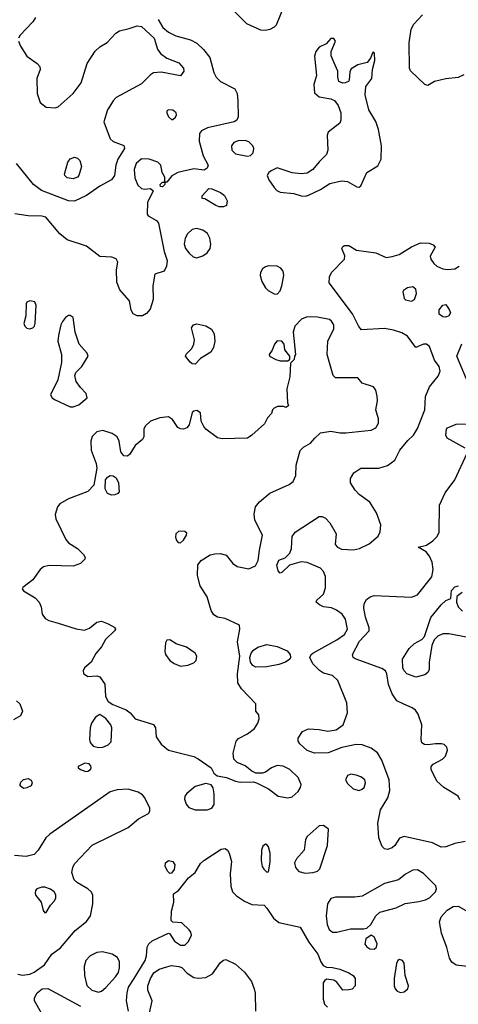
# Model space of a CAD drawing. Extents: x 1173029 to 1307123, y 522559 to 678521.
# Tile 160 of 256: x 1249867 to 1252809, y 551191 to 557789. Entities that reach past the tile are written whole.
import ezdxf

# ---------------------------------------------------------------- set-up
doc = ezdxf.new("R2010")
doc.units = 0

msp = doc.modelspace()

# ---------------------------------------------------------------- linework, layer by layer
at = {"layer": '0CON10XD'}
for points in [[(1251637.5, 557872.5), (1251588.3, 557751.7), (1251575, 557738.1), (1251546, 557724), (1251515, 557717.3), (1251485, 557720), (1251390.9, 557760.9), (1251305, 557846)], [(1249973.4, 557805), (1249955, 557775.6), (1249870, 557685), (1249860, 557665)], [(1252845, 557418.8), (1252808.8, 557401.2), (1252725, 557392.5), (1252650, 557375), (1252605, 557347.5), (1252584.1, 557354.1), (1252487.3, 557447.3), (1252482.5, 557465), (1252480.4, 557635), (1252493.1, 557725), (1252511.2, 557758.8), (1252568.9, 557821.1)], [(1250795, 557790.6), (1250827.5, 557737.5), (1250865, 557704.6), (1250915, 557681.8), (1251013.9, 557653.9), (1251055, 557631.9), (1251099.8, 557589.8), (1251142, 557535), (1251169.4, 557435), (1251184.3, 557405), (1251214.7, 557374.7), (1251309.2, 557325), (1251325.5, 557295), (1251330, 557245), (1251331.7, 557138.3), (1251323.8, 557115), (1251305, 557104.6), (1251126, 557064), (1251086, 557045), (1251072.8, 557027.2), (1251071.8, 556975), (1251098, 556878), (1251131.2, 556815), (1251125, 556793.3), (1251105, 556781.2), (1251035, 556789.4), (1250927.5, 556765), (1250887, 556743), (1250855, 556700), (1250840, 556700), (1250840, 556685), (1250825, 556670), (1250811.7, 556671.7), (1250810, 556685), (1250825, 556700), (1250840, 556700), (1250840, 556735), (1250823.8, 556765), (1250814, 556815), (1250793.8, 556835), (1250735, 556855.4), (1250685, 556856.2), (1250647.9, 556825), (1250635.4, 556785), (1250638.7, 556728.7), (1250660.6, 556680.6), (1250685, 556658), (1250705, 556653.8), (1250745, 556657.5), (1250761.7, 556641.7), (1250723.8, 556565), (1250722.5, 556485), (1250730, 556475), (1250784.3, 556444.3), (1250797.5, 556425), (1250836.9, 556235), (1250856.5, 556175), (1250852.9, 556137.1), (1250836.7, 556105), (1250773.3, 556085), (1250760, 556005), (1250762.5, 555915), (1250741.3, 555848.7), (1250718.8, 555821.2), (1250690, 555805), (1250655.4, 555805.4), (1250628.7, 555818.7), (1250615, 555842.5), (1250604.5, 555905), (1250539.1, 555979.1), (1250519.6, 556029.6), (1250517.6, 556112.4), (1250525.7, 556165), (1250515, 556185.7), (1250485, 556197.8), (1250405, 556202.5), (1250315, 556270.5), (1250185, 556314.6), (1250136.5, 556355), (1250043.3, 556465), (1250015, 556472.9), (1249925, 556474.4), (1249835, 556488.6)], [(1249858.6, 557645), (1249872.2, 557612.2), (1249915.5, 557545.5), (1249985.4, 557495.4), (1250002.9, 557475), (1250005.6, 557455), (1249983.1, 557395), (1249985.4, 557295), (1250005.4, 557235.4), (1250045, 557202.5), (1250105, 557198.2), (1250125, 557204.6), (1250225.2, 557294.8), (1250280.4, 557365), (1250320, 557495), (1250372.6, 557577.4), (1250405, 557607.1), (1250454.5, 557635.5), (1250511.2, 557698.8), (1250535.9, 557714.1), (1250600.7, 557729.3), (1250655, 557747.7), (1250685, 557742.9), (1250769.3, 557665), (1250791.8, 557591.8), (1250811.7, 557561.7), (1250855, 557532), (1250935, 557500), (1250965.5, 557465.5), (1250968, 557445), (1250945, 557412.5), (1250815, 557436.9), (1250765, 557432.9), (1250745, 557420), (1250685, 557358.9), (1250515, 557267.5), (1250493.4, 557246.6), (1250457.1, 557185), (1250431.9, 557105), (1250475, 556991.4), (1250495, 556971.9), (1250565, 556946), (1250570, 556925), (1250525.3, 556854.7), (1250512.7, 556815), (1250502.3, 556745), (1250483.1, 556715), (1250405, 556673.9), (1250315, 556611.3), (1250235, 556573.1), (1250195, 556576.1), (1250014.2, 556644.2), (1249959.4, 556685), (1249846.2, 556825)], [(1251785, 556607.5), (1251805, 556614.2), (1251885, 556651.4), (1251948.3, 556691.7), (1252025, 556710), (1252065, 556706), (1252128.3, 556668.3), (1252145, 556666.7), (1252156, 556675), (1252195.7, 556764.3), (1252269.5, 556810.5), (1252291.3, 556855), (1252294.2, 556945), (1252273.8, 557053.8), (1252256.2, 557106.2), (1252208.5, 557185), (1252184.6, 557285.4), (1252187.9, 557342.1), (1252230, 557395), (1252233.9, 557456.1), (1252250, 557515), (1252245.9, 557565.9), (1252235, 557572.5), (1252219.5, 557530.5), (1252198.3, 557501.7), (1252135, 557487.5), (1252090.5, 557459.5), (1252080.7, 557439.3), (1252077.5, 557385), (1252072.5, 557375), (1252050, 557365), (1252033.9, 557363.9), (1252007.5, 557375), (1252000, 557405), (1252000, 557445), (1251983.8, 557485), (1251956.4, 557546.4), (1251956.7, 557575), (1251986.2, 557645), (1251975, 557663.3), (1251955, 557663.3), (1251923.6, 557626.4), (1251875, 557606), (1251853.1, 557575), (1251845.6, 557545), (1251858, 557415), (1251840, 557355), (1251845, 557300), (1251875, 557271.2), (1251955, 557260), (1251978.8, 557248.8), (1252004.2, 557214.2), (1252020, 557165), (1252020, 557115), (1252013.8, 557095), (1251936.7, 557035), (1251930, 557015), (1251933.1, 556915), (1251924.3, 556885), (1251875, 556837.1), (1251832.9, 556785), (1251795, 556760), (1251755, 556755.5), (1251695, 556763.1), (1251594.5, 556795.5), (1251553.2, 556776.8), (1251538.8, 556765), (1251528, 556745), (1251539.2, 556715), (1251572.9, 556665), (1251592, 556645), (1251615, 556632.5), (1251705, 556624), (1251755, 556609.2), (1251785, 556607.5)], [(1250895, 557120), (1250912.5, 557135), (1250919.3, 557150.7), (1250917.5, 557165), (1250895, 557183.8), (1250864.1, 557185.9), (1250854.1, 557175.9), (1250853.9, 557166.1), (1250865, 557137.5), (1250885, 557120), (1250895, 557120)], [(1251394.2, 556875.8), (1251415, 556880), (1251433, 556897), (1251436.9, 556925), (1251430.6, 556945), (1251405, 556971.4), (1251378.7, 556978.7), (1251332.6, 556977.4), (1251303.8, 556966.2), (1251287.1, 556945), (1251290, 556915), (1251315, 556891.1), (1251394.2, 556875.8)], [(1250225, 556723.6), (1250185, 556730), (1250169.2, 556745), (1250167.5, 556755), (1250189.4, 556835), (1250205, 556855.8), (1250235, 556868.6), (1250255, 556860.8), (1250270, 556845), (1250280.8, 556805), (1250262.9, 556745), (1250254, 556735), (1250225, 556723.6)], [(1251235, 556534.4), (1251205, 556535.7), (1251183.7, 556543.7), (1251108.3, 556588.3), (1251091.7, 556591.7), (1251091.7, 556608.3), (1251135, 556657.5), (1251155, 556656.7), (1251215, 556632), (1251240.3, 556610.3), (1251258, 556575), (1251253.8, 556545), (1251235, 556534.4)], [(1251055, 556193.1), (1251095, 556206.7), (1251125, 556227.1), (1251144.4, 556255), (1251149.1, 556285), (1251143.5, 556325), (1251127.4, 556357.4), (1251095, 556379.5), (1251055, 556389.6), (1251025, 556383.6), (1250991.9, 556355), (1250976.5, 556325), (1250970.9, 556285), (1250978.5, 556255), (1251005, 556224.4), (1251030.5, 556200.5), (1251055, 556193.1)], [(1252615, 555330), (1252675, 555401.2), (1252686.9, 555435), (1252680, 555465), (1252648.3, 555508.3), (1252615, 555598.8), (1252595, 555613.8), (1252575, 555616), (1252525, 555593.3), (1252468.3, 555668.3), (1252430.7, 555690.7), (1252375, 555708.9), (1252315, 555719.5), (1252160.3, 555710.3), (1252142.4, 555732.4), (1252099.1, 555819.1), (1251942, 556025), (1251944, 556065), (1251958, 556095), (1252045.8, 556185), (1252047.5, 556207.5), (1252028.8, 556255), (1252035, 556270), (1252045, 556276.2), (1252075, 556276), (1252125.5, 556245.5), (1252256.3, 556226.3), (1252325, 556195.8), (1252365, 556202), (1252413.4, 556216.6), (1252495, 556268), (1252555, 556293.8), (1252612.7, 556292.7), (1252640.5, 556280.5), (1252653.3, 556265), (1252621.2, 556205), (1252624, 556185), (1252644.6, 556154.6), (1252665, 556137.1), (1252705, 556119.4), (1252735.5, 556114.5), (1252785, 556118.6), (1252815, 556137.5)], [(1251595, 555950), (1251615, 555971.2), (1251626.5, 556005), (1251638.9, 556075), (1251634.3, 556105), (1251618, 556125), (1251595, 556136.7), (1251535, 556139.2), (1251515, 556134), (1251495, 556120), (1251482, 556095), (1251480, 556075), (1251492, 556035), (1251515, 555993.3), (1251533.3, 555975), (1251575, 555952.5), (1251595, 555950)], [(1252495, 555903.8), (1252516, 555915), (1252528.6, 555955), (1252525, 555982.5), (1252505, 555998), (1252468.3, 555991.7), (1252442.5, 555975), (1252437.5, 555965), (1252445, 555920), (1252455, 555912.5), (1252495, 555903.8)], [(1249935, 555717.5), (1249955, 555724), (1249965.8, 555735), (1249970.8, 555755), (1249978.8, 555875), (1249967.9, 555897.9), (1249935, 555905.7), (1249915, 555896), (1249910, 555885), (1249908, 555805), (1249896.1, 555753.9), (1249902.5, 555735), (1249915, 555722.5), (1249935, 555717.5)], [(1252725, 555795.8), (1252705, 555798.6), (1252680.8, 555815), (1252681.4, 555845), (1252705, 555876.7), (1252725, 555880), (1252747, 555847), (1252756.2, 555825), (1252745, 555803.8), (1252725, 555795.8)], [(1251665.7, 552575.7), (1251695, 552581.4), (1251735, 552616.2), (1251750.8, 552645), (1251754, 552665), (1251735, 552712), (1251680, 552765), (1251635, 552786.4), (1251595, 552790.9), (1251556.2, 552775), (1251515, 552746.7), (1251495, 552740), (1251450.7, 552740.7), (1251425, 552752.5), (1251379.3, 552789.3), (1251325, 552811.1), (1251304.2, 552834.2), (1251298.3, 552875), (1251320, 552955), (1251335, 552973.1), (1251396.2, 553003.8), (1251441.3, 553038.7), (1251463.8, 553075), (1251472.5, 553105), (1251471.7, 553131.7), (1251450, 553155), (1251450, 553205), (1251355.7, 553305.7), (1251330.4, 553345), (1251329.1, 553405), (1251342.8, 553525), (1251328.9, 553621.1), (1251344.1, 553704.1), (1251342.5, 553732.5), (1251245, 553777.1), (1251193.3, 553785), (1251170.3, 553800.3), (1251150.5, 553830.5), (1251125, 553922.5), (1251076.7, 553995), (1251060, 554065), (1251063, 554137), (1251084, 554165), (1251145, 554202.5), (1251175, 554210.9), (1251215, 554212.1), (1251251.2, 554201.2), (1251296.7, 554145), (1251326.2, 554125), (1251405, 554109.2), (1251449.5, 554130.5), (1251467.1, 554165), (1251474.6, 554235), (1251496, 554335), (1251443.9, 554435), (1251439.2, 554475), (1251449.6, 554525), (1251475, 554559.1), (1251545, 554616.7), (1251674.7, 554675.3), (1251701.1, 554695), (1251718.9, 554735), (1251721.2, 554805), (1251747.3, 554902.7), (1251770, 554925), (1251818.1, 554951.9), (1251846.7, 554985), (1251885, 555020), (1251955, 555030.8), (1252015, 555020), (1252055, 555020.6), (1252225, 555038.9), (1252255.8, 555055), (1252274.3, 555085), (1252274.3, 555115), (1252255.7, 555175), (1252266.9, 555235), (1252265.7, 555265.7), (1252255, 555307.5), (1252239.5, 555329.5), (1252165, 555352.5), (1252135, 555390), (1251985, 555390), (1251970, 555405), (1251929.5, 555545), (1251934.5, 555635), (1251973.4, 555716.6), (1251973.1, 555745), (1251958.6, 555768.6), (1251945, 555779.2), (1251865.5, 555795.5), (1251795, 555797.8), (1251756.7, 555783.3), (1251712.2, 555735), (1251702.2, 555695), (1251717.5, 555545), (1251710, 555535), (1251708.3, 555511.7), (1251682.5, 555487.5), (1251680, 555395), (1251660, 555315), (1251662.5, 555222.5), (1251670, 555205), (1251655, 555190), (1251637.5, 555197.5), (1251596.4, 555196.4), (1251573.9, 555186.1), (1251562.5, 555175), (1251555, 555150), (1251529.3, 555120.7), (1251509.7, 555080.3), (1251425, 555004.2), (1251395, 554984.3), (1251225, 554980), (1251195, 554986.7), (1251115, 555046.2), (1251102.1, 555062.1), (1251085, 555100), (1251078.8, 555155), (1251055, 555170), (1251035, 555165.8), (1251025, 555156.2), (1251004.3, 555075), (1250988, 555055), (1250965.5, 555044.5), (1250945, 555046.9), (1250927.2, 555057.2), (1250891.1, 555111.1), (1250865, 555126.9), (1250808, 555122), (1250745, 555100), (1250708, 555065), (1250700, 555045), (1250700, 554995), (1250691.2, 554975), (1250641.2, 554935), (1250605, 554877.5), (1250590, 554865), (1250566.4, 554866.4), (1250545, 554892.5), (1250534.2, 554965), (1250521.2, 554995), (1250486.6, 555016.6), (1250425, 555035.6), (1250385, 555027.5), (1250354.1, 554995.9), (1250344.5, 554965), (1250345.5, 554904.5), (1250380.6, 554815), (1250385.7, 554785), (1250365, 554670), (1250325, 554627.5), (1250195, 554579.2), (1250136.7, 554545), (1250120, 554525), (1250106.1, 554473.9), (1250108.8, 554445), (1250176, 554305), (1250194.2, 554284.2), (1250255.8, 554245.8), (1250295.9, 554205.9), (1250306.2, 554185), (1250303.3, 554175), (1250275.5, 554144.5), (1250225, 554127.8), (1250065, 554131.9), (1250026.4, 554123.6), (1250004.6, 554105.4), (1249955.5, 554035), (1249888, 553985), (1249884.2, 553975), (1249892.8, 553962.8), (1249970, 553915), (1249997.8, 553885), (1250011.4, 553855), (1250018.6, 553805), (1250037, 553777), (1250062.6, 553762.6), (1250124.4, 553745.6), (1250245, 553707.7), (1250301.7, 553698.3), (1250335, 553711.8), (1250385, 553751.5), (1250415, 553758.8), (1250461.5, 553741.5), (1250505.9, 553715.9), (1250508.8, 553705), (1250502, 553695), (1250443.1, 553636.9), (1250415, 553587.5), (1250377.2, 553542.8), (1250347.5, 553485), (1250301.9, 553445), (1250291.9, 553425), (1250295, 553408.8), (1250325, 553386.9), (1250385, 553391.9), (1250405.4, 553385.4), (1250437.4, 553337.4), (1250442.9, 553255), (1250461.3, 553221.3), (1250491.1, 553201.1), (1250582, 553165), (1250608, 553145), (1250642.5, 553105), (1250765.3, 553065.3), (1250778.9, 553045), (1250783.1, 552983.1), (1250815, 552934.5), (1250865, 552893.8), (1250955, 552871.5), (1251035, 552852.7), (1251065, 552837.1), (1251150.8, 552775), (1251169.5, 552739.5), (1251192.7, 552722.7), (1251255, 552710.8), (1251315, 552686), (1251345, 552680), (1251435, 552681.2), (1251455, 552676.2), (1251536.2, 552636.2), (1251600, 552585), (1251665.7, 552575.7)], [(1250225, 555194.3), (1250265, 555208.6), (1250320, 555255), (1250312.5, 555285), (1250274, 555325), (1250246.2, 555365), (1250236.7, 555405), (1250243.9, 555426.1), (1250285, 555466.2), (1250327.5, 555535), (1250319.2, 555555), (1250266, 555616), (1250239.1, 555695), (1250225, 555792.5), (1250205.9, 555805.9), (1250195, 555806.2), (1250175, 555793.3), (1250155, 555767.5), (1250144, 555745), (1250127.3, 555672.7), (1250122.9, 555635), (1250147.8, 555545), (1250147, 555493), (1250122, 555375), (1250074.3, 555275), (1250084.3, 555255), (1250100, 555245), (1250205, 555195.7), (1250225, 555194.3)], [(1251045, 555480), (1251025, 555483.8), (1251010, 555495), (1250980, 555535), (1250982.7, 555547.3), (1251022, 555585), (1251036, 555615), (1251040, 555645), (1251020, 555725), (1251033.8, 555745), (1251055, 555750.8), (1251115, 555738.1), (1251154.2, 555715), (1251172.2, 555685), (1251175.5, 555635), (1251167.1, 555592.9), (1251149.1, 555560.9), (1251080.9, 555519.1), (1251045, 555480)], [(1251665, 555502.5), (1251680, 555515), (1251680, 555535), (1251646.4, 555576.4), (1251640, 555615), (1251625.7, 555635.7), (1251595, 555637.5), (1251576, 555615), (1251561.2, 555575), (1251540, 555545), (1251542.5, 555535), (1251585, 555511.2), (1251615, 555503.3), (1251665, 555502.5)], [(1252865, 555380), (1252800, 555535), (1252833.5, 555616.5)], [(1252855, 552282.2), (1252785, 552268.1), (1252725, 552245.8), (1252695, 552244.3), (1252635, 552273.1), (1252445, 552316), (1252413.8, 552305), (1252382.5, 552255), (1252365, 552239.2), (1252335, 552228.6), (1252315, 552232), (1252298.7, 552248.7), (1252276.4, 552306.4), (1252269.5, 552405), (1252287.9, 552495), (1252336.7, 552575), (1252349.5, 552625), (1252344.6, 552695), (1252296.8, 552826.8), (1252267, 552877), (1252225, 552906.7), (1252165, 552930), (1252125, 552931.2), (1252028.8, 552911.2), (1251935.8, 552875.8), (1251845, 552874.5), (1251795, 552891.4), (1251745.6, 552935.6), (1251735.8, 552955), (1251735.8, 552975), (1251765, 553020), (1251805, 553037.5), (1251875, 553032.9), (1251935, 553020.6), (1251990.2, 553029.8), (1252035.7, 553065), (1252065.6, 553145), (1252061.2, 553211.2), (1252001.2, 553361.2), (1251965, 553394.4), (1251905, 553410.6), (1251877.2, 553427.2), (1251832.4, 553472.4), (1251814.2, 553515), (1251822, 553535), (1251833.8, 553545), (1251995, 553633.1), (1252045, 553670), (1252066.8, 553705), (1252052.9, 553772.9), (1252030.6, 553805), (1251992.6, 553832.6), (1251957.8, 553847.8), (1251905, 553855.7), (1251877.3, 553867.3), (1251856.7, 553885), (1251860.5, 553899.5), (1251905, 553940), (1251918.8, 553981.2), (1251918.7, 554058.7), (1251905, 554091.4), (1251885, 554113.3), (1251795, 554151.4), (1251754.1, 554155.9), (1251676.4, 554133.6), (1251625.9, 554084.1), (1251615, 554080), (1251600.8, 554095), (1251592.9, 554135), (1251605, 554167.5), (1251647.5, 554182.5), (1251678.8, 554215), (1251690.8, 554245), (1251694.2, 554325), (1251714.2, 554355), (1251875, 554460.5), (1251895, 554460), (1251918.8, 554448.8), (1251947.9, 554417.9), (1251990, 554345), (1251983.2, 554273.2), (1251998, 554255), (1252025, 554241.8), (1252105, 554236.2), (1252145.3, 554244.7), (1252212.1, 554277.9), (1252272.2, 554327.8), (1252285, 554357.5), (1252288.9, 554405), (1252260.6, 554485), (1252216.6, 554556.6), (1252145, 554608.1), (1252117.1, 554637.1), (1252086.4, 554685), (1252085.5, 554715), (1252107.4, 554752.6), (1252155, 554784.5), (1252276.8, 554783.2), (1252335, 554802.5), (1252383, 554837), (1252417.1, 554905), (1252470.5, 554969.5), (1252508.6, 555005), (1252535, 555048.8), (1252585.5, 555175), (1252588.6, 555265), (1252615, 555330)], [(1252855, 554917.5), (1252733.8, 554985), (1252726.2, 555005), (1252730, 555045), (1252736.4, 555053.6), (1252795, 555078.8), (1252865, 555080)], [(1252818.8, 552561.2), (1252808, 552585), (1252712.5, 552645), (1252665, 552686), (1252628, 552765), (1252628, 552785), (1252639.7, 552800.3), (1252702, 552835), (1252722.5, 552855), (1252735.8, 552894.2), (1252731.2, 552915), (1252715, 552931.2), (1252695.8, 552935.8), (1252655, 552937.5), (1252605, 552929.2), (1252582.7, 552932.7), (1252564.1, 552944.1), (1252558.8, 552965), (1252563.6, 553065), (1252540, 553135), (1252521.2, 553161.2), (1252498.8, 553178.8), (1252442.6, 553202.6), (1252396, 553225), (1252365, 553271.2), (1252340.5, 553335), (1252329.6, 553405), (1252320.5, 553425), (1252295, 553441.1), (1252117, 553507), (1252104, 553515), (1252098.6, 553535), (1252146.2, 553625), (1252210.5, 553695), (1252211.5, 553715), (1252185.5, 553785.5), (1252175.6, 553845), (1252178.1, 553875), (1252192.5, 553905), (1252217.4, 553922.6), (1252245, 553930), (1252495, 553919.6), (1252535, 553935.4), (1252631.5, 554055), (1252639.6, 554105), (1252634.5, 554155), (1252615.7, 554195), (1252593, 554223), (1252540, 554255), (1252595, 554266.9), (1252637.5, 554297.5), (1252666.5, 554325), (1252681.5, 554355), (1252682, 554535), (1252721.4, 554618.6), (1252785.6, 554705), (1252869.2, 554885)], [(1250485, 554603.3), (1250456.2, 554615), (1250440, 554645), (1250443.8, 554705), (1250455.8, 554724.2), (1250475, 554734), (1250495, 554732), (1250515, 554718.8), (1250530, 554685), (1250534.1, 554625.9), (1250525, 554614), (1250505, 554604.4), (1250485, 554603.3)], [(1250945, 554283.8), (1250965, 554301.2), (1250985.8, 554335), (1250987.3, 554347.3), (1250975, 554360), (1250935, 554362), (1250914, 554345), (1250912.3, 554322.3), (1250919.3, 554299.3), (1250930, 554285), (1250945, 554283.8)], [(1252875, 553649.4), (1252745.8, 553674.2), (1252705, 553673.8), (1252672.7, 553657.3), (1252647.3, 553632.7), (1252630.8, 553595), (1252612.9, 553485), (1252612.9, 553435), (1252604.2, 553415), (1252585, 553399.4), (1252525, 553383.5), (1252464.3, 553405), (1252445.6, 553425), (1252437.8, 553445), (1252434.4, 553505), (1252479.2, 553575), (1252515, 553608.6), (1252563.6, 553636.4), (1252582.5, 553655), (1252625, 553783.3), (1252695, 553868.8), (1252725, 553896.7), (1252758.3, 553911.7), (1252763.3, 553965), (1252785, 553988.8), (1252810, 553995)], [(1252835, 553950), (1252800, 553925), (1252797.5, 553885), (1252807.5, 553855), (1252837.5, 553825)], [(1250945, 553458), (1250995, 553463.9), (1251035, 553479.5), (1251051.1, 553495), (1251054.5, 553524.5), (1251043.1, 553545), (1250985, 553585.4), (1250917.4, 553607.4), (1250875, 553633.3), (1250855, 553632.5), (1250846.2, 553613.8), (1250840, 553555), (1250846, 553535), (1250874.3, 553495), (1250902.5, 553475), (1250945, 553458)], [(1251450, 553450), (1251430.7, 553460.7), (1251415, 553484.2), (1251411.6, 553515), (1251419.3, 553545), (1251435.5, 553565), (1251464.8, 553585.3), (1251525, 553601.5), (1251595, 553588.8), (1251660.2, 553560.2), (1251682, 553535), (1251684, 553515), (1251678, 553505), (1251649.2, 553485), (1251605, 553468), (1251525, 553453.4), (1251450, 553450)], [(1249845, 553225.7), (1249868.6, 553205), (1249885.6, 553155), (1249871.9, 553125), (1249825, 553096.5)], [(1250395, 552911.4), (1250425, 552914.3), (1250460.5, 552929.5), (1250480.7, 552949.3), (1250486.2, 553045), (1250478, 553065), (1250446.1, 553106.1), (1250405, 553132.5), (1250375, 553114.3), (1250348.5, 553075), (1250340.5, 553045), (1250335.8, 552965), (1250340, 552945), (1250361.1, 552921.1), (1250395, 552911.4)], [(1250311.7, 552751.7), (1250325, 552753.3), (1250342.5, 552765), (1250346.7, 552775), (1250345, 552790), (1250333.6, 552803.6), (1250305, 552806.7), (1250260, 552785), (1250260, 552775), (1250274.1, 552764.1), (1250311.7, 552751.7)], [(1252145, 552624.2), (1252165, 552632), (1252177.5, 552645), (1252185.7, 552675), (1252181.4, 552695), (1252155.8, 552715), (1252125, 552726.5), (1252087.3, 552732.7), (1252065.7, 552724.3), (1252053.1, 552695), (1252065, 552670), (1252104.5, 552634.5), (1252145, 552624.2)], [(1249895, 552637.5), (1249883, 552643), (1249870, 552655), (1249870, 552665), (1249875, 552680), (1249892.9, 552697.1), (1249925, 552703.8), (1249945, 552693.3), (1249951.2, 552675), (1249943.9, 552656.1), (1249915, 552641.2), (1249895, 552637.5)], [(1251125, 552494.4), (1251156.7, 552505), (1251170.8, 552529.2), (1251172.6, 552602.6), (1251165, 552642.5), (1251152.5, 552662.5), (1251115, 552670), (1251045, 552650.9), (1250987.8, 552605), (1250975.6, 552585), (1250972.5, 552565), (1250983.2, 552533.2), (1251000.7, 552510.7), (1251045, 552495.5), (1251125, 552494.4)], [(1249885, 551385.6), (1249935, 551393.1), (1249965, 551406.5), (1250033.6, 551456.4), (1250083.8, 551526.2), (1250141.3, 551568.7), (1250240, 551685), (1250314.2, 551745.8), (1250342.1, 551785), (1250357.8, 551865), (1250357.8, 551925), (1250346.9, 551945), (1250324.7, 551964.7), (1250254.4, 552005), (1250232.7, 552025), (1250217.3, 552075), (1250223, 552107), (1250235, 552132), (1250352.8, 552257.2), (1250593.8, 552376.2), (1250665, 552434.3), (1250731.2, 552468.8), (1250740, 552485), (1250740, 552505), (1250706.7, 552575), (1250690, 552595), (1250662.6, 552612.6), (1250595, 552632), (1250521.9, 552628.1), (1250473.9, 552616.1), (1250068.9, 552331.1), (1250043.6, 552306.4), (1249991.9, 552225), (1249965, 552195.6), (1249910.7, 552180.7), (1249832.2, 552187.8)], [(1251780.9, 552070.9), (1251835, 552074.3), (1251865, 552083.1), (1251880.2, 552099.8), (1251930.6, 552255), (1251937.5, 552365), (1251905, 552390), (1251875, 552388), (1251796, 552315), (1251784, 552295), (1251776, 552225), (1251723.9, 552166.1), (1251711.3, 552138.7), (1251716.9, 552106.9), (1251740.3, 552080.3), (1251780.9, 552070.9)], [(1251525, 552077.5), (1251535, 552080), (1251547, 552143), (1251547.1, 552205), (1251536.4, 552246.4), (1251525, 552261.2), (1251515, 552263.8), (1251498.3, 552251.7), (1251488.6, 552225), (1251485.7, 552155), (1251494.3, 552115), (1251505, 552096.7), (1251525, 552077.5)], [(1250596.4, 551145), (1250582.5, 551215), (1250588, 551268), (1250597.8, 551305), (1250635.2, 551364.8), (1250708.2, 551485), (1250718.4, 551515), (1250722.7, 551575), (1250733.6, 551596.4), (1250755, 551615.6), (1250865, 551667.5), (1250875, 551662.5), (1250906, 551615), (1250945, 551586.7), (1250975, 551588.1), (1250998.7, 551611.3), (1251019.2, 551655), (1251015.7, 551675), (1251005, 551690.8), (1250955, 551737.5), (1250895, 551742.5), (1250883, 551753), (1250886.2, 551815), (1250900, 551875), (1250898.3, 551931.7), (1250932.5, 551955), (1251000.2, 552039.8), (1251043.8, 552075), (1251080.6, 552135), (1251101.4, 552155), (1251219.3, 552230.7), (1251245, 552234.3), (1251260, 552225), (1251272.9, 552205), (1251287.4, 552147.4), (1251279.1, 552065), (1251282.6, 551982.6), (1251295.6, 551945), (1251321.7, 551918.3), (1251375, 551882.5), (1251425, 551860.6), (1251506, 551855), (1251525, 551836.2), (1251568.9, 551768.9), (1251605, 551740), (1251747.3, 551707.3), (1251806.9, 551606.9), (1251867.6, 551527.6), (1251886.1, 551476.1), (1251901.7, 551451.7), (1251925, 551440), (1251965, 551438), (1252015, 551425.7), (1252075, 551402), (1252103.9, 551383.9), (1252116.2, 551365), (1252116.2, 551315), (1252097, 551293), (1252075, 551287.5), (1252035, 551286.2), (1251995, 551340), (1251975, 551353.3), (1251925, 551360), (1251911.7, 551348.3), (1251902.5, 551335), (1251902, 551225), (1251912.5, 551192.5), (1251932.5, 551172.5)], [(1250875, 552068.8), (1250860.3, 552080.3), (1250842.5, 552115), (1250845, 552140), (1250865, 552154.5), (1250895, 552147.8), (1250908.6, 552125), (1250904.2, 552095), (1250885, 552070), (1250875, 552068.8)], [(1251995, 551674.4), (1252085, 551697.5), (1252175, 551696.7), (1252195, 551702.5), (1252223.3, 551725), (1252255.8, 551785), (1252282, 551808), (1252392.1, 551837.9), (1252452.9, 551867.1), (1252545, 551879.2), (1252588.7, 551891.3), (1252615, 551905.5), (1252656.7, 551945), (1252663.1, 551965), (1252658.6, 551985), (1252575, 552068), (1252535, 552092.5), (1252505, 552089.4), (1252455, 552062.5), (1252407.5, 552025), (1252315, 552001.4), (1252165, 551915.7), (1252115, 551909.5), (1251985, 551909.5), (1251955, 551900.6), (1251932.1, 551865), (1251922.2, 551785), (1251930, 551725), (1251943.2, 551693.2), (1251965, 551675.6), (1251995, 551674.4)], [(1250035, 551803.3), (1250045, 551807.5), (1250073.3, 551855), (1250101.2, 551885), (1250110, 551905), (1250110, 551925), (1250098.8, 551945), (1250073.2, 551963.2), (1250036.4, 551976.4), (1250015, 551976.9), (1249981.2, 551965), (1249972.5, 551955), (1249970, 551935), (1249975, 551920), (1250012, 551875), (1250025, 551820), (1250035, 551803.3)], [(1252965, 551433.9), (1252795, 551453.3), (1252765, 551474.5), (1252750.4, 551500.4), (1252732.1, 551572.1), (1252697.3, 551667.3), (1252682.9, 551745), (1252695, 551778), (1252735, 551821.9), (1252775, 551846.5), (1252808.9, 551848.9), (1252860.5, 551820.5)], [(1252245, 551560), (1252261.1, 551575), (1252265, 551597.5), (1252245, 551643.8), (1252225, 551653.8), (1252189.5, 551630.5), (1252182, 551595), (1252195.6, 551575.6), (1252215, 551563.3), (1252245, 551560)], [(1250395, 551272.9), (1250415, 551280), (1250445.8, 551304.2), (1250510.9, 551375), (1250529.1, 551405), (1250536.4, 551435), (1250536.4, 551476.4), (1250522.9, 551505), (1250487.7, 551527.7), (1250423.4, 551543.4), (1250385, 551539.3), (1250339.4, 551515), (1250310.8, 551485), (1250300, 551445), (1250300.8, 551385), (1250316.6, 551316.6), (1250352, 551285), (1250395, 551272.9)], [(1250737.8, 551135), (1250756.7, 551215), (1250726.2, 551285), (1250726.2, 551315), (1250745.4, 551365), (1250768, 551402), (1250803.8, 551426.2), (1250853.4, 551443.4), (1250885, 551450.4), (1250935.6, 551445.6), (1250955, 551438), (1250990.4, 551400.4), (1251035, 551371.4), (1251065, 551366.9), (1251115, 551371.1), (1251160.8, 551395), (1251215, 551470.8), (1251235, 551487.5), (1251250.5, 551490.5), (1251315, 551460), (1251375, 551405.8), (1251422.9, 551345), (1251440, 551295), (1251446.4, 551265), (1251447.9, 551145)], [(1252421.2, 551271.2), (1252445, 551274.6), (1252470, 551295), (1252475.5, 551315), (1252452.1, 551385), (1252445, 551466.7), (1252435, 551485.7), (1252415, 551490.8), (1252404.5, 551485.5), (1252394.4, 551465), (1252378.5, 551365), (1252378.5, 551315), (1252384.6, 551294.6), (1252398.9, 551278.9), (1252421.2, 551271.2)], [(1249853.8, 551393.8), (1249885, 551385.6)], [(1250012.7, 551132.7), (1249966.1, 551215), (1249966.2, 551235), (1249985, 551268.6), (1250018, 551295), (1250055, 551296.2), (1250275, 551177.8)]]:
    msp.add_lwpolyline(points, dxfattribs=at)

doc.saveas('drawing.dxf')
